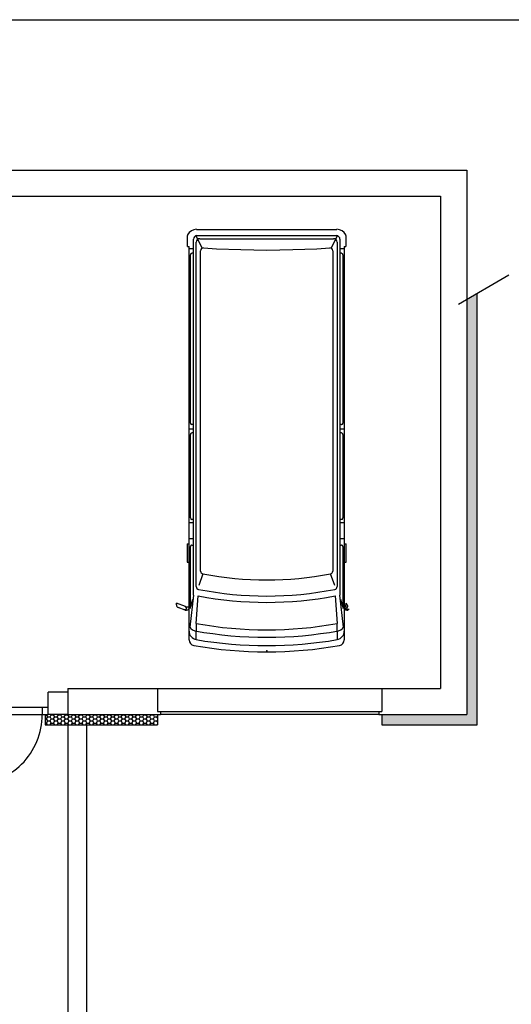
# Model space of a CAD drawing. Extents: x -196363 to 398972, y -489949 to -260582.
# Tile 125 of 256: x 230826 to 237398, y -473423 to -460249. Entities that reach past the tile are written whole.
import ezdxf

# ---------------------------------------------------------------- set-up
doc = ezdxf.new("R2010")
doc.units = 0
doc.header["$MEASUREMENT"] = 0
for name, color, linetype in [('dvere', 1, 'Continuous'), ('legenda', 1, 'Continuous'), ('navrh', 2, 'Continuous'), ('noszdiv', 1, 'Continuous'), ('tepizol', 8, 'Continuous'), ('zarpred', 5, 'Continuous')]:
    doc.layers.add(name, color=color, linetype=linetype)
doc.linetypes.add('CERCH2', pattern='A,0,-1,[17,dur+dsp vaclavov.shx,S=0.003401,R=0,X=-1,Y=0],0', length=1)
doc.linetypes.add('REZ', pattern='A,0,-1,[10,dur+dsp vaclavov.shx,S=0.00885,R=0,X=-1,Y=0],0', length=1)
pattern_1 = [(0, (583704.188, -350986), (47.625, 27.4963055), [-63.5, 31.75]), (60.000002, (583704.188, -350986), (-1.7e-06, 54.9926147), [31.75, -63.5]), (120.000003, (583704.188, -350986), (-47.625, 27.4963055), [-63.5, 31.75])]

msp = doc.modelspace()

# ---------------------------------------------------------------- hatches: boundary and pattern name
at = {"layer": 'tepizol', "linetype": 'Continuous', "ltscale": 300}
h = msp.add_hatch(dxfattribs=at)
h.set_pattern_fill('Plastev', color=1, scale=31.75, style=0, pattern_type=2)
h.set_pattern_definition(pattern_1)
h.paths.add_polyline_path([(236802.21875, -469685.875), (236942.21875, -469685.875), (236942.21875, -463909.375), (236802.21875, -463990.25), (236802.21875, -469545.875), (235667.20312, -469545.875), (235667.20312, -469685.875)], flags=0)
h = msp.add_hatch(dxfattribs=at)
h.set_pattern_fill('Plastev', color=1, scale=31.75, style=0, pattern_type=2)
h.set_pattern_definition(pattern_1)
h.paths.add_polyline_path([(231467.21875, -469545.875), (231207.21875, -469545.875), (231167.1875, -469545.875), (231167.1875, -469685.875), (232667.17188, -469685.875), (232667.17188, -469545.875)], flags=0)

# ---------------------------------------------------------------- linework, layer by layer
at = {"layer": 'dvere', "color": 1, "linetype": 'Continuous', "ltscale": 300}
for p, q in [((230187.20312, -469445.9375, 900), (231127.20312, -469445.9375, 900)), ((230187.20312, -469545.875, 900), (231127.20312, -469545.875, 900)), ((231127.20312, -469445.9375, 900), (231207.21875, -469445.9375, 900)), ((231127.20312, -469445.9375, 900), (231127.20312, -469545.875, 900)), ((231127.20312, -469545.875, 900), (231207.21875, -469545.875, 900)), ((232667.17188, -469505.90625, 1723.80005), (232707.20312, -469505.90625, 1723.80005)), ((232667.17188, -469545.875, 1723.80005), (232707.20312, -469545.875, 1723.80005)), ((232707.20312, -469505.90625, 1723.80005), (232707.20312, -469545.875, 1723.80005)), ((235627.21875, -469505.90625, 1723.80005), (235667.20312, -469505.90625, 1723.80005)), ((235627.21875, -469505.90625, 1723.80005), (235627.21875, -469545.875, 1723.80005)), ((235627.21875, -469545.875, 1723.80005), (235667.20312, -469545.875, 1723.80005))]:
    msp.add_line(p, q, dxfattribs=at)
at = {"layer": 'dvere', "color": 1, "linetype": 'CERCH2', "ltscale": 300}
for p, q in [((232707.20312, -469505.90625, 1723.80005), (235627.21875, -469505.90625, 1723.80005)), ((235627.21875, -469545.875, 1723.80005), (232707.20312, -469545.875, 1723.80005))]:
    msp.add_line(p, q, dxfattribs=at)
at = {"layer": 'dvere', "color": 1, "linetype": 'Continuous', "ltscale": 300}
msp.add_arc((230187.20312, -469545.875, 900), 939.99786, 269.999235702, 360.000010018, dxfattribs=at)
at = {"layer": 'legenda', "color": 1, "linetype": 'Continuous', "ltscale": 600}
msp.add_line((198014.29688, -460248.59375, 8685.19922), (240014.17188, -460248.59375, 8685.19922), dxfattribs=at)
at = {"layer": 'navrh', "color": 1, "linetype": 'Continuous', "ltscale": 300}
for p, q in [((236942.21875, -469685.875, 900), (236942.21875, -463909.375, 900)), ((231207.21875, -469545.875, 900), (231207.21875, -469245.9375, 900)), ((231467.21875, -469245.9375, 900), (231207.21875, -469245.9375, 900)), ((231467.21875, -469195.9375, 900), (231467.21875, -469545.875, 900)), ((231167.1875, -469545.875, 900), (231167.1875, -469685.875, 900)), ((231467.21875, -469545.875, 900), (231207.21875, -469545.875, 900)), ((232667.17188, -469545.875, 900), (232667.17188, -469685.875, 900)), ((235667.20312, -469545.875, 900), (235667.20312, -469685.875, 900)), ((231167.1875, -469685.875, 900), (232667.17188, -469685.875, 900)), ((231467.21875, -469685.875, 900), (231467.21875, -475000.875, 900)), ((231717.20312, -469685.875, 900), (231717.20312, -475000.875, 900)), ((235667.20312, -469685.875, 900), (236802.21875, -469685.875, 900)), ((236802.21875, -469685.875, 900), (236942.21875, -469685.875, 900))]:
    msp.add_line(p, q, dxfattribs=at)
at = {"layer": 'noszdiv', "color": 1, "linetype": 'Continuous', "ltscale": 300}
for p, q in [((227747.21875, -462260.9375, 900), (236802.21875, -462260.9375, 900)), ((236802.21875, -462260.9375, 900), (236802.21875, -463990.25, 900)), ((229807.20312, -462610.9375, 900), (236452.21875, -462610.9375, 900)), ((236452.21875, -462610.9375, 900), (236452.21875, -469195.9375, 900)), ((236802.21875, -463990.25, 900), (236802.21875, -469545.875, 900)), ((231467.21875, -469195.9375, 900), (232667.17188, -469195.9375, 900)), ((232667.17188, -469195.9375, 900), (232667.17188, -469505.90625, 900)), ((235667.20312, -469195.9375, 900), (236452.21875, -469195.9375, 900)), ((235667.20312, -469195.9375, 900), (235667.20312, -469505.90625, 900)), ((231467.21875, -469350.9375, 900), (231467.21875, -469350.9375, 900)), ((231467.21875, -469545.875, 900), (232667.17188, -469545.875, 900)), ((235667.20312, -469545.875, 900), (236802.21875, -469545.875, 900))]:
    msp.add_line(p, q, dxfattribs=at)
at = {"layer": 'noszdiv', "color": 1, "linetype": 'REZ', "ltscale": 300}
msp.add_line((236691.09375, -464054.375, 900), (237367.5625, -463663.8125, 900), dxfattribs=at)
at = {"layer": 'noszdiv', "color": 1, "linetype": 'CERCH2', "ltscale": 300}
msp.add_line((232667.17188, -469195.9375, 900), (235667.20312, -469195.9375, 900), dxfattribs=at)
at = {"layer": 'zarpred', "color": 1, "linetype": 'Continuous', "ltscale": 25.4}
for p, q in [((233190.40625, -463053.75), (235065.48438, -463053.75)), ((233068.8125, -463284.875), (233068.8125, -463134.5625)), ((233147.89062, -467947.71875), (233147.89062, -463185.8125)), ((233267.29688, -463304.25), (233185, -463139.625)), ((233186.48438, -467834.375), (233186.48438, -463227.34375)), ((233196.10938, -463138.25), (235059.73438, -463138.25)), ((233234.75, -463179.0625), (235021.14062, -463179.0625)), ((235070.95312, -463139.53125), (234988.64062, -463304.125)), ((235069.35938, -463227.34375), (235069.35938, -467834.375)), ((235108, -463185.8125), (235108, -467947.71875)), ((235187.07812, -463134.5625), (235187.07812, -463284.875)), ((233068.8125, -463284.875), (233089.95312, -463284.875)), ((233089.95312, -468551.8125), (233089.95312, -463284.875)), ((233089.95312, -463311.28125), (233147.89062, -463311.28125)), ((233244.375, -467626.40625), (233244.375, -463339.375)), ((235011.46875, -463339.375), (235011.46875, -467626.40625)), ((235108, -463311.28125), (235165.90625, -463311.28125)), ((235165.90625, -463284.875), (235165.90625, -468551.8125)), ((235165.90625, -463284.875), (235187.07812, -463284.875)), ((233109.25, -465648.09375), (233109.25, -463393.625)), ((233147.89062, -463374.34375), (233128.59375, -463374.34375)), ((235127.3125, -463374.34375), (235108, -463374.34375)), ((235146.60938, -463393.625), (235146.60938, -465648.09375)), ((233089.95312, -465721.40625), (233147.89062, -465721.40625)), ((233147.89062, -465667.4375), (233128.59375, -465667.4375)), ((235127.3125, -465667.4375), (235108, -465667.4375)), ((235108, -465721.40625), (235165.90625, -465721.40625)), ((233109.25, -466916.28125), (233109.25, -465797.59375)), ((233147.89062, -465778.3125), (233128.59375, -465778.3125)), ((235127.3125, -465778.3125), (235108, -465778.3125)), ((235146.60938, -465797.59375), (235146.60938, -466916.28125)), ((233089.95312, -466976.125), (233147.89062, -466976.125)), ((233147.89062, -466935.65625), (233128.59375, -466935.65625)), ((235127.3125, -466935.65625), (235108, -466935.65625)), ((235108, -466976.125), (235165.90625, -466976.125)), ((233063.45312, -467261.96875), (233089.95312, -467261.96875)), ((233063.45312, -467261.96875), (233063.45312, -467507.34375)), ((233089.95312, -467188.5625), (233147.89062, -467188.5625)), ((233109.29688, -468113.03125), (233109.29688, -467299.46875)), ((233128.59375, -467280.03125), (233147.89062, -467280.03125)), ((235108, -467188.5625), (235165.90625, -467188.5625)), ((235108, -467280.03125), (235127.3125, -467280.03125)), ((235146.60938, -467299.46875), (235146.60938, -468113.03125)), ((235165.90625, -467261.96875), (235192.39062, -467261.96875)), ((235192.39062, -467507.34375), (235192.39062, -467261.96875)), ((233063.45312, -467507.34375), (233089.95312, -467507.34375)), ((235165.90625, -467507.34375), (235192.39062, -467507.34375)), ((233274.73438, -467664.09375), (233219.03125, -467818.5)), ((235036.85938, -467818.53125), (234981.15625, -467664.09375)), ((233147.89062, -467947.6875), (233101.3125, -468376.40625)), ((233186.48438, -468327.53125), (233213.32812, -467957.5)), ((235042.57812, -467957.5), (235069.40625, -468327.59375)), ((235154.59375, -468376.40625), (235108, -467947.6875)), ((232921.03125, -468077.90625), (232921.03125, -468055.21875)), ((233044.45312, -468099.9375), (232921.07812, -468055.125)), ((233104.98438, -468127.21875), (233141.73438, -468004.375)), ((235114.20312, -468004.4375), (235150.96875, -468127.25)), ((235184.79688, -468055.21875), (235184.79688, -468077.90625)), ((235184.85938, -468055.21875), (235211.48438, -468099.96875)), ((233038.5, -468147.5), (232946.53125, -468114.15625)), ((233090.09375, -468110.09375), (233051.34375, -468111.59375)), ((233090.04688, -468132.8125), (233072.28125, -468144.03125)), ((235159.45312, -468114.21875), (235217.4375, -468147.59375)), ((235183.65625, -468143.875), (235165.95312, -468132.71875)), ((235204.75, -468111.59375), (235166, -468110.09375)), ((233186.48438, -468327.625), (233181.17188, -468541.6875)), ((235074.67188, -468541.78125), (235069.40625, -468327.6875))]:
    msp.add_line(p, q, dxfattribs=at)
for points in [[(233282.98438, -463300.75), (233456.40625, -463313.96875), (233780.10938, -463323.34375), (233953.9375, -463329), (234127.92188, -463330.875), (234301.90625, -463329), (234475.78125, -463323.34375), (234799.4375, -463313.96875), (234972.875, -463300.75)], [(233023.125, -468141.9375), (233041.57812, -468141.59375), (233048.92188, -468139.46875), (233053.78125, -468135.5), (233055.625, -468128.5), (233053.98438, -468119.625), (233044.45312, -468099.96875)], [(235232.78125, -468141.9375), (235214.26562, -468141.59375), (235206.92188, -468139.46875), (235202.0625, -468135.5), (235200.23438, -468128.5), (235201.875, -468119.625), (235211.4375, -468099.96875)]]:
    msp.add_lwpolyline(points, dxfattribs=at)
for centre, radius, start, end in [((233190.40625, -463188.84375), 135.13313, 90.00526175, 152.042592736), ((235065.4375, -463188.84375), 135.13315, 27.957415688, 89.994743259), ((233088.10938, -463134.5625), 19.30868, 152.118039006, 180.073607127), ((233196.15625, -463186.46875), 48.26992, 90.014728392, 180.000005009), ((233234.75, -463227.34375), 48.26992, 90.014728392, 180.000005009), ((235021.09375, -463227.34375), 48.26992, 0, 89.985276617), ((235059.73438, -463186.46875), 48.26992, 0, 89.985276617), ((235167.78125, -463134.5625), 19.30869, 359.926407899, 387.881962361), ((233282.98438, -463339.375), 38.60229, 89.981588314, 180.000005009), ((234972.875, -463339.375), 38.60229, 0, 90.018416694), ((233128.59375, -463393.625), 19.29805, 90.000002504, 180.000005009), ((235127.3125, -463393.625), 19.29805, 0, 90.000002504), ((233128.59375, -465648.09375), 19.29805, 180.000005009, 270.000000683), ((235127.3125, -465648.09375), 19.29805, 270.000000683, 360.000010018), ((233128.59375, -465797.59375), 19.29805, 90.000002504, 180.000005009), ((235127.3125, -465797.59375), 19.29805, 0, 90.000002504), ((233128.59375, -466916.28125), 19.29805, 180.000005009, 270.000000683), ((235127.3125, -466916.28125), 19.29805, 270.000000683, 360.000010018), ((233128.59375, -467299.375), 19.29805, 90.000002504, 180.000005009), ((235127.3125, -467299.375), 19.29805, 0, 90.000002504), ((233283.03125, -467626.40625), 38.61751, 180.000005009, 259.321573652), ((234127.92188, -463209.1875), 4535.85791, 259.158086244, 280.842079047), ((234972.875, -467626.40625), 38.61752, 280.678427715, 360.000010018), ((233225.07812, -467834.375), 38.60193, 180.000005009, 258.939246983), ((235030.76562, -467834.375), 38.60507, 280.927265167, 360.000010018), ((234127.92188, -463212.96875), 4831.87549, 259.088800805, 280.911200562), ((234127.92188, -463223.125), 4737.37646, 258.921925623, 281.076573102), ((232959.67188, -468077.90625), 38.60402, 180.000005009, 250.051504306), ((235144.67188, -468099.6875), 1.9313, 196.451977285, 360.000010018), ((235146.20312, -468077.90625), 38.608, 289.942513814, 360.000419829), ((233051.65625, -468111.28125), 38.60787, 250.034210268, 302.204397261), ((235204.20312, -468111.28125), 38.60787, 237.795604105, 289.96581842), ((233186.48438, -468330.96875), 96.51163, 180.000005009, 259.770235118), ((234127.92188, -463174.5625), 5238.26855, 259.646253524, 280.353775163), ((235069.35938, -468330.96875), 96.5116, 280.229766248, 360.000010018), ((233205.78125, -468428.375), 115.83239, 180.000005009, 260.210918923), ((234127.92188, -463176.03125), 5336.66943, 259.649914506, 280.349977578), ((235050.0625, -468428.375), 115.8323, 279.789082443, 360.000010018), ((233167.1875, -468545.28125), 77.22298, 180.000005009, 260.002161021), ((234127.92188, -463158.375), 5549.07812, 259.887523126, 280.112368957), ((234127.92188, -463039.65625), 5584.04883, 260.28913825, 279.710753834), ((235088.70312, -468545.28125), 77.22294, 279.997867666, 360.000010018)]:
    msp.add_arc(centre, radius, start, end, dxfattribs=at)
msp.add_point((234127.92188, -468694.1875), dxfattribs=at)

doc.saveas('drawing.dxf')
